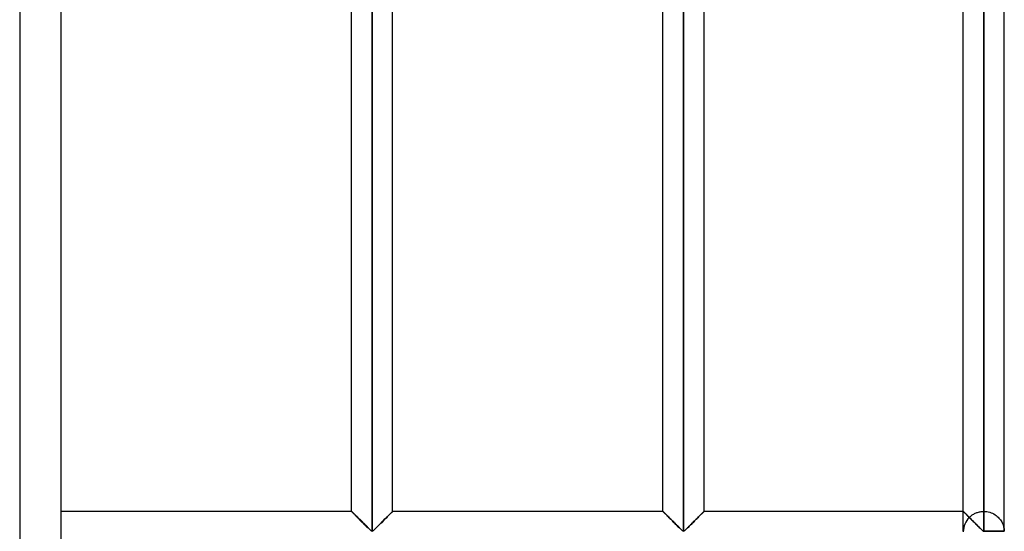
# Model space of a CAD drawing. Header units: millimetres. Extents: x -338 to 315, y -572 to 572.
# Tile 7 of 17: x 195 to 315, y -276 to -213. Entities that reach past the tile are written whole.
import ezdxf

# ---------------------------------------------------------------- set-up
doc = ezdxf.new("R2010")
doc.units = ezdxf.units.MM
doc.layers.add('MAIN-1', color=7, linetype='Continuous')
doc.layers.add('MAIN-2', color=7, linetype='Continuous')

msp = doc.modelspace()

# ---------------------------------------------------------------- linework, layer by layer
at = {"layer": 'MAIN-1'}
for p, q in [((200, 572.5), (200, -572.5)), ((237.95, -275.55), (237.95, -91.95)), ((237.95, -275.55), (237.95, -91.95)), ((275.9, -275.55), (275.9, -91.95)), ((275.9, -275.55), (275.9, -91.95)), ((312.5, -91.95), (312.5, -275.55)), ((315, -275.55), (315, -91.95)), ((235.45, -273.13), (235.45, -94.38)), ((240.45, -273.13), (240.45, -94.38)), ((273.4, -273.13), (273.4, -94.38)), ((278.4, -273.13), (278.4, -94.38)), ((310, -273.13), (310, -94.38)), ((235.45, -273.13), (200, -273.13)), ((235.46, -273.13), (235.45, -273.13)), ((235.47, -273.14), (235.46, -273.13)), ((235.49, -273.17), (235.47, -273.14)), ((235.52, -273.2), (235.49, -273.17)), ((235.56, -273.24), (235.52, -273.2)), ((235.61, -273.29), (235.56, -273.24)), ((235.67, -273.34), (235.61, -273.29)), ((235.73, -273.41), (235.67, -273.34)), ((235.8, -273.48), (235.73, -273.41)), ((235.88, -273.55), (235.8, -273.48)), ((235.96, -273.63), (235.88, -273.55)), ((240.02, -273.55), (239.94, -273.63)), ((240.1, -273.48), (240.02, -273.55)), ((240.17, -273.41), (240.1, -273.48)), ((240.23, -273.34), (240.17, -273.41)), ((240.29, -273.29), (240.23, -273.34)), ((240.34, -273.24), (240.29, -273.29)), ((240.38, -273.2), (240.34, -273.24)), ((240.41, -273.17), (240.38, -273.2)), ((240.43, -273.14), (240.41, -273.17)), ((240.44, -273.13), (240.43, -273.14)), ((240.45, -273.13), (240.44, -273.13)), ((273.4, -273.13), (240.45, -273.13)), ((273.41, -273.13), (273.4, -273.13)), ((273.42, -273.14), (273.41, -273.13)), ((273.44, -273.17), (273.42, -273.14)), ((273.47, -273.2), (273.44, -273.17)), ((273.51, -273.24), (273.47, -273.2)), ((273.56, -273.29), (273.51, -273.24)), ((273.62, -273.34), (273.56, -273.29)), ((273.68, -273.41), (273.62, -273.34)), ((273.75, -273.48), (273.68, -273.41)), ((273.83, -273.55), (273.75, -273.48)), ((273.91, -273.63), (273.83, -273.55)), ((277.97, -273.55), (277.89, -273.63)), ((278.05, -273.48), (277.97, -273.55)), ((278.12, -273.41), (278.05, -273.48)), ((278.18, -273.34), (278.12, -273.41)), ((278.24, -273.29), (278.18, -273.34)), ((278.29, -273.24), (278.24, -273.29)), ((278.33, -273.2), (278.29, -273.24)), ((278.36, -273.17), (278.33, -273.2)), ((278.38, -273.14), (278.36, -273.17)), ((278.39, -273.13), (278.38, -273.14)), ((278.4, -273.13), (278.39, -273.13)), ((310, -273.13), (278.4, -273.13)), ((310, -273.13), (310, -273.13)), ((310.01, -273.14), (310, -273.13)), ((310.02, -273.15), (310.01, -273.14)), ((310.04, -273.17), (310.02, -273.15)), ((310.07, -273.19), (310.04, -273.17)), ((310.09, -273.22), (310.07, -273.19)), ((310.13, -273.25), (310.09, -273.22)), ((310.16, -273.29), (310.13, -273.25)), ((310.2, -273.33), (310.16, -273.29)), ((310.25, -273.37), (310.2, -273.33)), ((310.3, -273.42), (310.25, -273.37)), ((310.35, -273.48), (310.3, -273.42)), ((310.41, -273.53), (310.35, -273.48)), ((310.47, -273.59), (310.41, -273.53)), ((310.53, -273.65), (310.47, -273.59)), ((236.04, -273.71), (235.96, -273.63)), ((236.12, -273.8), (236.04, -273.71)), ((236.21, -273.89), (236.12, -273.8)), ((236.3, -273.98), (236.21, -273.89)), ((236.39, -274.07), (236.3, -273.98)), ((236.49, -274.16), (236.39, -274.07)), ((236.59, -274.26), (236.49, -274.16)), ((236.68, -274.36), (236.59, -274.26)), ((236.78, -274.46), (236.68, -274.36)), ((236.88, -274.55), (236.78, -274.46)), ((236.98, -274.65), (236.88, -274.55)), ((237.08, -274.75), (236.98, -274.65)), ((237.17, -274.84), (237.08, -274.75)), ((238.82, -274.75), (238.73, -274.84)), ((238.92, -274.65), (238.82, -274.75)), ((239.02, -274.55), (238.92, -274.65)), ((239.12, -274.46), (239.02, -274.55)), ((239.22, -274.36), (239.12, -274.46)), ((239.31, -274.26), (239.22, -274.36)), ((239.41, -274.16), (239.31, -274.26)), ((239.51, -274.07), (239.41, -274.16)), ((239.6, -273.98), (239.51, -274.07)), ((239.69, -273.89), (239.6, -273.98)), ((239.78, -273.8), (239.69, -273.89)), ((239.86, -273.71), (239.78, -273.8)), ((239.94, -273.63), (239.86, -273.71)), ((273.99, -273.71), (273.91, -273.63)), ((274.07, -273.8), (273.99, -273.71)), ((274.16, -273.89), (274.07, -273.8)), ((274.25, -273.98), (274.16, -273.89)), ((274.34, -274.07), (274.25, -273.98)), ((274.44, -274.16), (274.34, -274.07)), ((274.54, -274.26), (274.44, -274.16)), ((274.63, -274.36), (274.54, -274.26)), ((274.73, -274.46), (274.63, -274.36)), ((274.83, -274.55), (274.73, -274.46)), ((274.93, -274.65), (274.83, -274.55)), ((275.03, -274.75), (274.93, -274.65)), ((275.12, -274.84), (275.03, -274.75)), ((276.77, -274.75), (276.68, -274.84)), ((276.87, -274.65), (276.77, -274.75)), ((276.97, -274.55), (276.87, -274.65)), ((277.07, -274.46), (276.97, -274.55)), ((277.17, -274.36), (277.07, -274.46)), ((277.26, -274.26), (277.17, -274.36)), ((277.36, -274.16), (277.26, -274.26)), ((277.46, -274.07), (277.36, -274.16)), ((277.55, -273.98), (277.46, -274.07)), ((277.64, -273.89), (277.55, -273.98)), ((277.73, -273.8), (277.64, -273.89)), ((277.81, -273.71), (277.73, -273.8)), ((277.89, -273.63), (277.81, -273.71)), ((310.59, -273.71), (310.53, -273.65)), ((310.65, -273.78), (310.59, -273.71)), ((310.72, -273.84), (310.65, -273.78)), ((310.78, -273.91), (310.72, -273.84)), ((310.85, -273.98), (310.78, -273.91)), ((310.92, -274.04), (310.85, -273.98)), ((310.99, -274.12), (310.92, -274.04)), ((311.06, -274.19), (310.99, -274.12)), ((311.14, -274.26), (311.06, -274.19)), ((311.21, -274.33), (311.14, -274.26)), ((311.28, -274.41), (311.21, -274.33)), ((311.36, -274.48), (311.28, -274.41)), ((311.43, -274.55), (311.36, -274.48)), ((311.5, -274.63), (311.43, -274.55)), ((311.58, -274.7), (311.5, -274.63)), ((311.65, -274.77), (311.58, -274.7)), ((311.72, -274.84), (311.65, -274.77)), ((237.27, -274.94), (237.17, -274.84)), ((237.36, -275.03), (237.27, -274.94)), ((237.45, -275.12), (237.36, -275.03)), ((237.54, -275.2), (237.45, -275.12)), ((237.62, -275.29), (237.54, -275.2)), ((237.7, -275.37), (237.62, -275.29)), ((237.78, -275.44), (237.7, -275.37)), ((237.85, -275.51), (237.78, -275.44)), ((237.95, -275.55), (237.85, -275.51)), ((238.05, -275.51), (237.95, -275.55)), ((238.12, -275.44), (238.05, -275.51)), ((238.2, -275.37), (238.12, -275.44)), ((238.28, -275.29), (238.2, -275.37)), ((238.36, -275.2), (238.28, -275.29)), ((238.45, -275.12), (238.36, -275.2)), ((238.54, -275.03), (238.45, -275.12)), ((238.63, -274.94), (238.54, -275.03)), ((238.73, -274.84), (238.63, -274.94)), ((275.22, -274.94), (275.12, -274.84)), ((275.31, -275.03), (275.22, -274.94)), ((275.4, -275.12), (275.31, -275.03)), ((275.49, -275.2), (275.4, -275.12)), ((275.57, -275.29), (275.49, -275.2)), ((275.65, -275.37), (275.57, -275.29)), ((275.73, -275.44), (275.65, -275.37)), ((275.8, -275.51), (275.73, -275.44)), ((275.9, -275.55), (275.8, -275.51)), ((276, -275.51), (275.9, -275.55)), ((276.07, -275.44), (276, -275.51)), ((276.15, -275.37), (276.07, -275.44)), ((276.23, -275.29), (276.15, -275.37)), ((276.31, -275.2), (276.23, -275.29)), ((276.4, -275.12), (276.31, -275.2)), ((276.49, -275.03), (276.4, -275.12)), ((276.58, -274.94), (276.49, -275.03)), ((276.68, -274.84), (276.58, -274.94)), ((311.79, -274.91), (311.72, -274.84)), ((311.86, -274.98), (311.79, -274.91)), ((311.93, -275.05), (311.86, -274.98)), ((312, -275.12), (311.93, -275.05)), ((312.06, -275.18), (312, -275.12)), ((312.13, -275.25), (312.06, -275.18)), ((312.19, -275.31), (312.13, -275.25)), ((312.25, -275.37), (312.19, -275.31)), ((312.31, -275.42), (312.25, -275.37)), ((312.36, -275.47), (312.31, -275.42)), ((312.42, -275.52), (312.36, -275.47)), ((312.5, -275.55), (312.42, -275.52)), ((312.5, -275.55), (312.5, -275.62)), ((315, -275.55), (312.5, -275.55))]:
    msp.add_line(p, q, dxfattribs=at)
at = {"layer": 'MAIN-2'}
for p, q in [((195, 567.5), (195, -567.5)), ((237.95, -91.95), (237.95, -275.55)), ((237.95, -91.95), (237.95, -275.55)), ((275.9, -91.95), (275.9, -275.55)), ((275.9, -91.95), (275.9, -275.55)), ((312.5, -275.55), (312.5, -91.95)), ((312.5, -94.38), (312.5, -273.13)), ((312.5, -94.38), (312.5, -273.13)), ((312.5, -273.13), (312.5, -94.38)), ((312.5, -94.38), (312.5, -273.13)), ((312.5, -273.13), (312.5, -94.38)), ((312.5, -94.38), (312.5, -273.13)), ((312.5, -273.13), (312.5, -94.38)), ((312.5, -94.38), (312.5, -273.13)), ((312.5, -273.13), (312.5, -94.38)), ((312.5, -94.38), (312.5, -273.13)), ((312.5, -273.13), (312.5, -94.38)), ((312.5, -94.38), (312.5, -273.13)), ((312.5, -273.13), (312.5, -94.38)), ((312.5, -94.38), (312.5, -273.13)), ((312.5, -273.13), (312.5, -94.38)), ((312.5, -94.38), (312.5, -273.13)), ((312.5, -273.13), (312.5, -94.38)), ((312.5, -94.38), (312.5, -273.13)), ((312.5, -273.13), (312.5, -94.38)), ((312.5, -94.38), (312.5, -273.13)), ((312.5, -273.13), (312.5, -94.38)), ((312.5, -94.38), (312.5, -273.13)), ((312.5, -273.13), (312.5, -94.38)), ((312.5, -94.38), (312.5, -273.13)), ((312.5, -273.13), (312.5, -94.38)), ((312.5, -94.38), (312.5, -273.13)), ((312.5, -273.13), (312.5, -94.38)), ((312.5, -94.38), (312.5, -273.13)), ((312.5, -273.13), (312.5, -94.38)), ((312.5, -94.38), (312.5, -273.13)), ((312.5, -273.13), (312.5, -94.38)), ((312.5, -94.38), (312.5, -273.13)), ((312.5, -273.13), (312.5, -94.38)), ((312.5, -94.38), (312.5, -273.13)), ((312.5, -273.13), (312.5, -94.38)), ((312.5, -94.38), (312.5, -273.13)), ((312.5, -273.13), (312.5, -94.38)), ((312.5, -94.38), (312.5, -273.13)), ((312.5, -273.13), (312.5, -94.38)), ((312.5, -94.38), (312.5, -273.13)), ((312.5, -273.13), (312.5, -94.38)), ((312.5, -94.38), (312.5, -273.13)), ((312.5, -273.13), (312.5, -94.38)), ((312.5, -94.38), (312.5, -273.13)), ((312.5, -273.13), (312.5, -94.38)), ((312.5, -94.38), (312.5, -273.13)), ((312.5, -273.13), (312.5, -94.38)), ((312.5, -273.13), (312.5, -94.38)), ((235.45, -273.13), (235.46, -273.13)), ((235.46, -273.14), (235.45, -273.13)), ((235.45, -273.13), (235.45, -273.13)), ((235.45, -273.13), (235.46, -273.14)), ((235.46, -273.13), (235.47, -273.14)), ((235.48, -273.15), (235.46, -273.14)), ((235.46, -273.14), (235.48, -273.15)), ((235.47, -273.14), (235.49, -273.17)), ((235.51, -273.18), (235.48, -273.15)), ((235.48, -273.15), (235.51, -273.18)), ((235.49, -273.17), (235.52, -273.2)), ((235.54, -273.21), (235.51, -273.18)), ((235.51, -273.18), (235.54, -273.21)), ((235.52, -273.2), (235.56, -273.24)), ((235.58, -273.26), (235.54, -273.21)), ((235.54, -273.21), (235.58, -273.26)), ((235.56, -273.24), (235.61, -273.29)), ((235.64, -273.31), (235.58, -273.26)), ((235.58, -273.26), (235.64, -273.31)), ((235.61, -273.29), (235.67, -273.34)), ((235.69, -273.37), (235.64, -273.31)), ((235.64, -273.31), (235.69, -273.37)), ((235.67, -273.34), (235.73, -273.41)), ((235.76, -273.43), (235.69, -273.37)), ((235.69, -273.37), (235.76, -273.43)), ((235.73, -273.41), (235.8, -273.48)), ((235.83, -273.5), (235.76, -273.43)), ((235.76, -273.43), (235.83, -273.5)), ((235.8, -273.48), (235.88, -273.55)), ((235.9, -273.58), (235.83, -273.5)), ((235.83, -273.5), (235.9, -273.58)), ((235.88, -273.55), (235.96, -273.63)), ((235.98, -273.66), (235.9, -273.58)), ((235.9, -273.58), (235.98, -273.66)), ((239.92, -273.66), (240, -273.58)), ((240, -273.58), (239.92, -273.66)), ((239.94, -273.63), (240.02, -273.55)), ((240, -273.58), (240.07, -273.5)), ((240.07, -273.5), (240, -273.58)), ((240.02, -273.55), (240.1, -273.48)), ((240.07, -273.5), (240.14, -273.43)), ((240.14, -273.43), (240.07, -273.5)), ((240.1, -273.48), (240.17, -273.41)), ((240.14, -273.43), (240.21, -273.37)), ((240.21, -273.37), (240.14, -273.43)), ((240.17, -273.41), (240.23, -273.34)), ((240.21, -273.37), (240.26, -273.31)), ((240.26, -273.31), (240.21, -273.37)), ((240.23, -273.34), (240.29, -273.29)), ((240.26, -273.31), (240.32, -273.26)), ((240.32, -273.26), (240.26, -273.31)), ((240.29, -273.29), (240.34, -273.24)), ((240.32, -273.26), (240.36, -273.21)), ((240.36, -273.21), (240.32, -273.26)), ((240.34, -273.24), (240.38, -273.2)), ((240.36, -273.21), (240.39, -273.18)), ((240.39, -273.18), (240.36, -273.21)), ((240.38, -273.2), (240.41, -273.17)), ((240.39, -273.18), (240.42, -273.15)), ((240.42, -273.15), (240.39, -273.18)), ((240.41, -273.17), (240.43, -273.14)), ((240.42, -273.15), (240.44, -273.14)), ((240.44, -273.14), (240.42, -273.15)), ((240.43, -273.14), (240.44, -273.13)), ((240.44, -273.13), (240.45, -273.13)), ((240.44, -273.14), (240.45, -273.13)), ((240.45, -273.13), (240.44, -273.14)), ((240.45, -273.13), (240.45, -273.13)), ((273.4, -273.13), (273.41, -273.13)), ((273.41, -273.14), (273.4, -273.13)), ((273.4, -273.13), (273.4, -273.13)), ((273.4, -273.13), (273.41, -273.14)), ((273.41, -273.13), (273.42, -273.14)), ((273.43, -273.15), (273.41, -273.14)), ((273.41, -273.14), (273.43, -273.15)), ((273.42, -273.14), (273.44, -273.17)), ((273.46, -273.18), (273.43, -273.15)), ((273.43, -273.15), (273.46, -273.18)), ((273.44, -273.17), (273.47, -273.2)), ((273.49, -273.21), (273.46, -273.18)), ((273.46, -273.18), (273.49, -273.21)), ((273.47, -273.2), (273.51, -273.24)), ((273.53, -273.26), (273.49, -273.21)), ((273.49, -273.21), (273.53, -273.26)), ((273.51, -273.24), (273.56, -273.29)), ((273.59, -273.31), (273.53, -273.26)), ((273.53, -273.26), (273.59, -273.31)), ((273.56, -273.29), (273.62, -273.34)), ((273.64, -273.37), (273.59, -273.31)), ((273.59, -273.31), (273.64, -273.37)), ((273.62, -273.34), (273.68, -273.41)), ((273.71, -273.43), (273.64, -273.37)), ((273.64, -273.37), (273.71, -273.43)), ((273.68, -273.41), (273.75, -273.48)), ((273.78, -273.5), (273.71, -273.43)), ((273.71, -273.43), (273.78, -273.5)), ((273.75, -273.48), (273.83, -273.55)), ((273.85, -273.58), (273.78, -273.5)), ((273.78, -273.5), (273.85, -273.58)), ((273.83, -273.55), (273.91, -273.63)), ((273.93, -273.66), (273.85, -273.58)), ((273.85, -273.58), (273.93, -273.66)), ((277.87, -273.66), (277.95, -273.58)), ((277.95, -273.58), (277.87, -273.66)), ((277.89, -273.63), (277.97, -273.55)), ((277.95, -273.58), (278.02, -273.5)), ((278.02, -273.5), (277.95, -273.58)), ((277.97, -273.55), (278.05, -273.48)), ((278.02, -273.5), (278.09, -273.43)), ((278.09, -273.43), (278.02, -273.5)), ((278.05, -273.48), (278.12, -273.41)), ((278.09, -273.43), (278.16, -273.37)), ((278.16, -273.37), (278.09, -273.43)), ((278.12, -273.41), (278.18, -273.34)), ((278.16, -273.37), (278.21, -273.31)), ((278.21, -273.31), (278.16, -273.37)), ((278.18, -273.34), (278.24, -273.29)), ((278.21, -273.31), (278.27, -273.26)), ((278.27, -273.26), (278.21, -273.31)), ((278.24, -273.29), (278.29, -273.24)), ((278.27, -273.26), (278.31, -273.21)), ((278.31, -273.21), (278.27, -273.26)), ((278.29, -273.24), (278.33, -273.2)), ((278.31, -273.21), (278.34, -273.18)), ((278.34, -273.18), (278.31, -273.21)), ((278.33, -273.2), (278.36, -273.17)), ((278.34, -273.18), (278.37, -273.15)), ((278.37, -273.15), (278.34, -273.18)), ((278.36, -273.17), (278.38, -273.14)), ((278.37, -273.15), (278.39, -273.14)), ((278.39, -273.14), (278.37, -273.15)), ((278.38, -273.14), (278.39, -273.13)), ((278.39, -273.13), (278.4, -273.13)), ((278.39, -273.14), (278.4, -273.13)), ((278.4, -273.13), (278.39, -273.14)), ((278.4, -273.13), (278.4, -273.13)), ((310, -273.13), (310, -273.13)), ((310, -275.55), (310, -273.13)), ((310.01, -273.14), (310, -273.13)), ((310, -273.13), (310, -273.13)), ((310, -273.13), (310.01, -273.14)), ((310, -273.13), (310.01, -273.14)), ((310.04, -273.16), (310.01, -273.14)), ((310.01, -273.14), (310.03, -273.16)), ((310.01, -273.14), (310.03, -273.15)), ((310.03, -273.15), (310.05, -273.17)), ((310.03, -273.16), (310.06, -273.19)), ((310.07, -273.19), (310.04, -273.16)), ((310.05, -273.17), (310.08, -273.2)), ((310.06, -273.19), (310.11, -273.23)), ((310.11, -273.24), (310.07, -273.19)), ((310.08, -273.2), (310.11, -273.23)), ((310.11, -273.23), (310.16, -273.28)), ((310.11, -273.23), (310.14, -273.27)), ((310.17, -273.29), (310.11, -273.24)), ((310.14, -273.27), (310.19, -273.31)), ((310.16, -273.28), (310.22, -273.34)), ((310.23, -273.35), (310.17, -273.29)), ((310.19, -273.31), (310.23, -273.36)), ((310.22, -273.34), (310.29, -273.41)), ((310.3, -273.42), (310.23, -273.35)), ((310.23, -273.36), (310.29, -273.41)), ((310.29, -273.41), (310.36, -273.48)), ((310.29, -273.41), (310.34, -273.46)), ((310.38, -273.5), (310.3, -273.42)), ((310.34, -273.46), (310.4, -273.52)), ((310.36, -273.48), (310.44, -273.57)), ((310.46, -273.58), (310.38, -273.5)), ((310.4, -273.52), (310.46, -273.59)), ((310.44, -273.57), (310.53, -273.65)), ((310.55, -273.67), (310.46, -273.58)), ((310.46, -273.59), (310.53, -273.65)), ((311.02, -273.61), (311.1, -273.56)), ((311.1, -273.56), (311.18, -273.5)), ((311.18, -273.5), (311.27, -273.45)), ((311.27, -273.45), (311.36, -273.4)), ((311.36, -273.4), (311.45, -273.36)), ((311.45, -273.36), (311.55, -273.31)), ((311.55, -273.31), (311.65, -273.27)), ((311.65, -273.27), (311.75, -273.24)), ((311.75, -273.24), (311.85, -273.21)), ((311.85, -273.21), (311.96, -273.18)), ((311.96, -273.18), (312.07, -273.16)), ((312.07, -273.16), (312.17, -273.15)), ((312.17, -273.15), (312.28, -273.13)), ((312.28, -273.13), (312.39, -273.13)), ((312.39, -273.13), (312.5, -273.13)), ((312.5, -273.13), (312.69, -273.13)), ((312.69, -273.13), (312.87, -273.15)), ((312.87, -273.15), (313.05, -273.19)), ((313.05, -273.19), (313.23, -273.23)), ((313.23, -273.23), (313.4, -273.29)), ((313.4, -273.29), (313.57, -273.36)), ((313.57, -273.36), (313.72, -273.44)), ((313.72, -273.44), (313.87, -273.53)), ((313.87, -273.53), (314.01, -273.63)), ((235.96, -273.63), (236.04, -273.71)), ((236.07, -273.74), (235.98, -273.66)), ((235.98, -273.66), (236.07, -273.74)), ((236.04, -273.71), (236.12, -273.8)), ((236.15, -273.82), (236.07, -273.74)), ((236.07, -273.74), (236.15, -273.82)), ((236.12, -273.8), (236.21, -273.89)), ((236.24, -273.91), (236.15, -273.82)), ((236.15, -273.82), (236.24, -273.91)), ((236.21, -273.89), (236.3, -273.98)), ((236.33, -274), (236.24, -273.91)), ((236.24, -273.91), (236.33, -274)), ((236.3, -273.98), (236.39, -274.07)), ((236.42, -274.09), (236.33, -274)), ((236.33, -274), (236.42, -274.09)), ((236.39, -274.07), (236.49, -274.16)), ((236.51, -274.19), (236.42, -274.09)), ((236.42, -274.09), (236.51, -274.19)), ((236.49, -274.16), (236.59, -274.26)), ((236.61, -274.28), (236.51, -274.19)), ((236.51, -274.19), (236.61, -274.28)), ((236.59, -274.26), (236.68, -274.36)), ((236.7, -274.38), (236.61, -274.28)), ((236.61, -274.28), (236.7, -274.38)), ((236.68, -274.36), (236.78, -274.46)), ((236.8, -274.47), (236.7, -274.38)), ((236.7, -274.38), (236.8, -274.47)), ((236.78, -274.46), (236.88, -274.55)), ((236.9, -274.57), (236.8, -274.47)), ((236.8, -274.47), (236.9, -274.57)), ((236.88, -274.55), (236.98, -274.65)), ((236.99, -274.67), (236.9, -274.57)), ((236.9, -274.57), (236.99, -274.67)), ((236.98, -274.65), (237.08, -274.75)), ((237.09, -274.76), (236.99, -274.67)), ((236.99, -274.67), (237.09, -274.76)), ((237.08, -274.75), (237.17, -274.84)), ((237.18, -274.86), (237.09, -274.76)), ((237.09, -274.76), (237.18, -274.86)), ((238.72, -274.86), (238.81, -274.76)), ((238.81, -274.76), (238.72, -274.86)), ((238.73, -274.84), (238.82, -274.75)), ((238.81, -274.76), (238.91, -274.67)), ((238.91, -274.67), (238.81, -274.76)), ((238.82, -274.75), (238.92, -274.65)), ((238.91, -274.67), (239, -274.57)), ((239, -274.57), (238.91, -274.67)), ((238.92, -274.65), (239.02, -274.55)), ((239, -274.57), (239.1, -274.47)), ((239.1, -274.47), (239, -274.57)), ((239.02, -274.55), (239.12, -274.46)), ((239.1, -274.47), (239.2, -274.38)), ((239.2, -274.38), (239.1, -274.47)), ((239.12, -274.46), (239.22, -274.36)), ((239.2, -274.38), (239.29, -274.28)), ((239.29, -274.28), (239.2, -274.38)), ((239.22, -274.36), (239.31, -274.26)), ((239.29, -274.28), (239.39, -274.19)), ((239.39, -274.19), (239.29, -274.28)), ((239.31, -274.26), (239.41, -274.16)), ((239.39, -274.19), (239.48, -274.09)), ((239.48, -274.09), (239.39, -274.19)), ((239.41, -274.16), (239.51, -274.07)), ((239.48, -274.09), (239.57, -274)), ((239.57, -274), (239.48, -274.09)), ((239.51, -274.07), (239.6, -273.98)), ((239.57, -274), (239.66, -273.91)), ((239.66, -273.91), (239.57, -274)), ((239.6, -273.98), (239.69, -273.89)), ((239.66, -273.91), (239.75, -273.82)), ((239.75, -273.82), (239.66, -273.91)), ((239.69, -273.89), (239.78, -273.8)), ((239.75, -273.82), (239.83, -273.74)), ((239.83, -273.74), (239.75, -273.82)), ((239.78, -273.8), (239.86, -273.71)), ((239.83, -273.74), (239.92, -273.66)), ((239.92, -273.66), (239.83, -273.74)), ((239.86, -273.71), (239.94, -273.63)), ((273.91, -273.63), (273.99, -273.71)), ((274.02, -273.74), (273.93, -273.66)), ((273.93, -273.66), (274.02, -273.74)), ((273.99, -273.71), (274.07, -273.8)), ((274.1, -273.82), (274.02, -273.74)), ((274.02, -273.74), (274.1, -273.82)), ((274.07, -273.8), (274.16, -273.89)), ((274.19, -273.91), (274.1, -273.82)), ((274.1, -273.82), (274.19, -273.91)), ((274.16, -273.89), (274.25, -273.98)), ((274.28, -274), (274.19, -273.91)), ((274.19, -273.91), (274.28, -274)), ((274.25, -273.98), (274.34, -274.07)), ((274.37, -274.09), (274.28, -274)), ((274.28, -274), (274.37, -274.09)), ((274.34, -274.07), (274.44, -274.16)), ((274.46, -274.19), (274.37, -274.09)), ((274.37, -274.09), (274.46, -274.19)), ((274.44, -274.16), (274.54, -274.26)), ((274.56, -274.28), (274.46, -274.19)), ((274.46, -274.19), (274.56, -274.28)), ((274.54, -274.26), (274.63, -274.36)), ((274.65, -274.38), (274.56, -274.28)), ((274.56, -274.28), (274.65, -274.38)), ((274.63, -274.36), (274.73, -274.46)), ((274.75, -274.47), (274.65, -274.38)), ((274.65, -274.38), (274.75, -274.47)), ((274.73, -274.46), (274.83, -274.55)), ((274.85, -274.57), (274.75, -274.47)), ((274.75, -274.47), (274.85, -274.57)), ((274.83, -274.55), (274.93, -274.65)), ((274.94, -274.67), (274.85, -274.57)), ((274.85, -274.57), (274.94, -274.67)), ((274.93, -274.65), (275.03, -274.75)), ((275.04, -274.76), (274.94, -274.67)), ((274.94, -274.67), (275.04, -274.76)), ((275.03, -274.75), (275.12, -274.84)), ((275.13, -274.86), (275.04, -274.76)), ((275.04, -274.76), (275.13, -274.86)), ((276.67, -274.86), (276.76, -274.76)), ((276.76, -274.76), (276.67, -274.86)), ((276.68, -274.84), (276.77, -274.75)), ((276.76, -274.76), (276.86, -274.67)), ((276.86, -274.67), (276.76, -274.76)), ((276.77, -274.75), (276.87, -274.65)), ((276.86, -274.67), (276.95, -274.57)), ((276.95, -274.57), (276.86, -274.67)), ((276.87, -274.65), (276.97, -274.55)), ((276.95, -274.57), (277.05, -274.47)), ((277.05, -274.47), (276.95, -274.57)), ((276.97, -274.55), (277.07, -274.46)), ((277.05, -274.47), (277.15, -274.38)), ((277.15, -274.38), (277.05, -274.47)), ((277.07, -274.46), (277.17, -274.36)), ((277.15, -274.38), (277.24, -274.28)), ((277.24, -274.28), (277.15, -274.38)), ((277.17, -274.36), (277.26, -274.26)), ((277.24, -274.28), (277.34, -274.19)), ((277.34, -274.19), (277.24, -274.28)), ((277.26, -274.26), (277.36, -274.16)), ((277.34, -274.19), (277.43, -274.09)), ((277.43, -274.09), (277.34, -274.19)), ((277.36, -274.16), (277.46, -274.07)), ((277.43, -274.09), (277.52, -274)), ((277.52, -274), (277.43, -274.09)), ((277.46, -274.07), (277.55, -273.98)), ((277.52, -274), (277.61, -273.91)), ((277.61, -273.91), (277.52, -274)), ((277.55, -273.98), (277.64, -273.89)), ((277.61, -273.91), (277.7, -273.82)), ((277.7, -273.82), (277.61, -273.91)), ((277.64, -273.89), (277.73, -273.8)), ((277.7, -273.82), (277.78, -273.74)), ((277.78, -273.74), (277.7, -273.82)), ((277.73, -273.8), (277.81, -273.71)), ((277.78, -273.74), (277.87, -273.66)), ((277.87, -273.66), (277.78, -273.74)), ((277.81, -273.71), (277.89, -273.63)), ((310.53, -273.65), (310.62, -273.75)), ((310.53, -273.65), (310.59, -273.72)), ((310.64, -273.76), (310.55, -273.67)), ((310.59, -273.72), (310.66, -273.79)), ((310.62, -273.75), (310.72, -273.84)), ((310.73, -273.86), (310.64, -273.76)), ((310.66, -273.79), (310.73, -273.86)), ((310.72, -273.84), (310.81, -273.93)), ((310.73, -273.86), (310.8, -273.79)), ((310.8, -273.79), (310.87, -273.73)), ((310.81, -273.93), (310.91, -274.03)), ((310.87, -273.73), (310.94, -273.67)), ((310.91, -274.03), (311.01, -274.14)), ((310.94, -273.67), (311.02, -273.61)), ((311.01, -274.14), (311.12, -274.24)), ((311.12, -274.24), (311.22, -274.35)), ((311.22, -274.35), (311.33, -274.45)), ((311.33, -274.45), (311.44, -274.56)), ((311.44, -274.56), (311.54, -274.67)), ((311.54, -274.67), (311.65, -274.77)), ((311.65, -274.77), (311.75, -274.87)), ((314.01, -273.63), (314.13, -273.73)), ((314.13, -273.73), (314.25, -273.84)), ((314.25, -273.84), (314.35, -273.95)), ((314.35, -273.95), (314.45, -274.06)), ((314.45, -274.06), (314.54, -274.17)), ((314.54, -274.17), (314.61, -274.29)), ((314.61, -274.29), (314.69, -274.41)), ((314.69, -274.41), (314.75, -274.53)), ((314.75, -274.53), (314.8, -274.65)), ((314.8, -274.65), (314.85, -274.77)), ((314.85, -274.77), (314.89, -274.88)), ((237.17, -274.84), (237.27, -274.94)), ((237.28, -274.95), (237.18, -274.86)), ((237.18, -274.86), (237.28, -274.95)), ((237.27, -274.94), (237.36, -275.03)), ((237.37, -275.04), (237.28, -274.95)), ((237.28, -274.95), (237.37, -275.04)), ((237.36, -275.03), (237.45, -275.12)), ((237.46, -275.13), (237.37, -275.04)), ((237.37, -275.04), (237.46, -275.13)), ((237.45, -275.12), (237.54, -275.2)), ((237.54, -275.21), (237.46, -275.13)), ((237.46, -275.13), (237.54, -275.21)), ((237.54, -275.2), (237.62, -275.29)), ((237.62, -275.29), (237.54, -275.21)), ((237.54, -275.21), (237.62, -275.29)), ((237.62, -275.29), (237.7, -275.37)), ((237.7, -275.37), (237.62, -275.29)), ((237.62, -275.29), (237.7, -275.37)), ((237.7, -275.37), (237.78, -275.44)), ((237.78, -275.44), (237.7, -275.37)), ((237.7, -275.37), (237.78, -275.44)), ((237.78, -275.44), (237.85, -275.51)), ((237.85, -275.51), (237.78, -275.44)), ((237.78, -275.44), (237.85, -275.51)), ((237.85, -275.51), (237.95, -275.55)), ((237.95, -275.55), (237.85, -275.51)), ((237.85, -275.51), (237.95, -275.55)), ((237.95, -275.55), (238.05, -275.51)), ((238.05, -275.51), (237.95, -275.55)), ((237.95, -275.55), (238.05, -275.51)), ((238.05, -275.51), (238.12, -275.44)), ((238.12, -275.44), (238.05, -275.51)), ((238.05, -275.51), (238.12, -275.44)), ((238.12, -275.44), (238.2, -275.37)), ((238.2, -275.37), (238.12, -275.44)), ((238.12, -275.44), (238.2, -275.37)), ((238.2, -275.37), (238.28, -275.29)), ((238.28, -275.29), (238.2, -275.37)), ((238.2, -275.37), (238.28, -275.29)), ((238.28, -275.29), (238.36, -275.2)), ((238.28, -275.29), (238.36, -275.21)), ((238.36, -275.21), (238.28, -275.29)), ((238.36, -275.2), (238.45, -275.12)), ((238.36, -275.21), (238.44, -275.13)), ((238.44, -275.13), (238.36, -275.21)), ((238.44, -275.13), (238.53, -275.04)), ((238.53, -275.04), (238.44, -275.13)), ((238.45, -275.12), (238.54, -275.03)), ((238.53, -275.04), (238.62, -274.95)), ((238.62, -274.95), (238.53, -275.04)), ((238.54, -275.03), (238.63, -274.94)), ((238.62, -274.95), (238.72, -274.86)), ((238.72, -274.86), (238.62, -274.95)), ((238.63, -274.94), (238.73, -274.84)), ((275.12, -274.84), (275.22, -274.94)), ((275.23, -274.95), (275.13, -274.86)), ((275.13, -274.86), (275.23, -274.95)), ((275.22, -274.94), (275.31, -275.03)), ((275.32, -275.04), (275.23, -274.95)), ((275.23, -274.95), (275.32, -275.04)), ((275.31, -275.03), (275.4, -275.12)), ((275.41, -275.13), (275.32, -275.04)), ((275.32, -275.04), (275.41, -275.13)), ((275.4, -275.12), (275.49, -275.2)), ((275.49, -275.21), (275.41, -275.13)), ((275.41, -275.13), (275.49, -275.21)), ((275.49, -275.2), (275.57, -275.29)), ((275.57, -275.29), (275.49, -275.21)), ((275.49, -275.21), (275.57, -275.29)), ((275.57, -275.29), (275.65, -275.37)), ((275.65, -275.37), (275.57, -275.29)), ((275.57, -275.29), (275.65, -275.37)), ((275.65, -275.37), (275.73, -275.44)), ((275.73, -275.44), (275.65, -275.37)), ((275.65, -275.37), (275.73, -275.44)), ((275.73, -275.44), (275.8, -275.51)), ((275.8, -275.51), (275.73, -275.44)), ((275.73, -275.44), (275.8, -275.51)), ((275.8, -275.51), (275.9, -275.55)), ((275.9, -275.55), (275.8, -275.51)), ((275.8, -275.51), (275.9, -275.55)), ((275.9, -275.55), (276, -275.51)), ((276, -275.51), (275.9, -275.55)), ((275.9, -275.55), (276, -275.51)), ((276, -275.51), (276.07, -275.44)), ((276.07, -275.44), (276, -275.51)), ((276, -275.51), (276.07, -275.44)), ((276.07, -275.44), (276.15, -275.37)), ((276.15, -275.37), (276.07, -275.44)), ((276.07, -275.44), (276.15, -275.37)), ((276.15, -275.37), (276.23, -275.29)), ((276.23, -275.29), (276.15, -275.37)), ((276.15, -275.37), (276.23, -275.29)), ((276.23, -275.29), (276.31, -275.2)), ((276.23, -275.29), (276.31, -275.21)), ((276.31, -275.21), (276.23, -275.29)), ((276.31, -275.2), (276.4, -275.12)), ((276.31, -275.21), (276.39, -275.13)), ((276.39, -275.13), (276.31, -275.21)), ((276.39, -275.13), (276.48, -275.04)), ((276.48, -275.04), (276.39, -275.13)), ((276.4, -275.12), (276.49, -275.03)), ((276.48, -275.04), (276.57, -274.95)), ((276.57, -274.95), (276.48, -275.04)), ((276.49, -275.03), (276.58, -274.94)), ((276.57, -274.95), (276.67, -274.86)), ((276.67, -274.86), (276.57, -274.95)), ((276.58, -274.94), (276.68, -274.84)), ((311.75, -274.87), (311.85, -274.97)), ((311.85, -274.97), (311.95, -275.07)), ((311.95, -275.07), (312.05, -275.17)), ((312.05, -275.17), (312.14, -275.26)), ((312.14, -275.26), (312.23, -275.35)), ((312.23, -275.35), (312.31, -275.43)), ((312.31, -275.43), (312.4, -275.5)), ((312.4, -275.5), (312.5, -275.55)), ((312.5, -275.62), (312.5, -275.55)), ((312.5, -275.55), (315, -275.55)), ((314.89, -274.88), (314.92, -275)), ((314.92, -275), (314.95, -275.11)), ((314.95, -275.11), (314.97, -275.21)), ((314.97, -275.21), (314.98, -275.31)), ((314.98, -275.31), (314.99, -275.41)), ((314.99, -275.41), (315, -275.49)), ((315, -275.49), (315, -275.55))]:
    msp.add_line(p, q, dxfattribs=at)
msp.add_ellipse((312.5, -275.62), major_axis=(-2.5, 0), ratio=1, start_param=-0.785798, end_param=0, dxfattribs=at)

doc.saveas('drawing.dxf')
